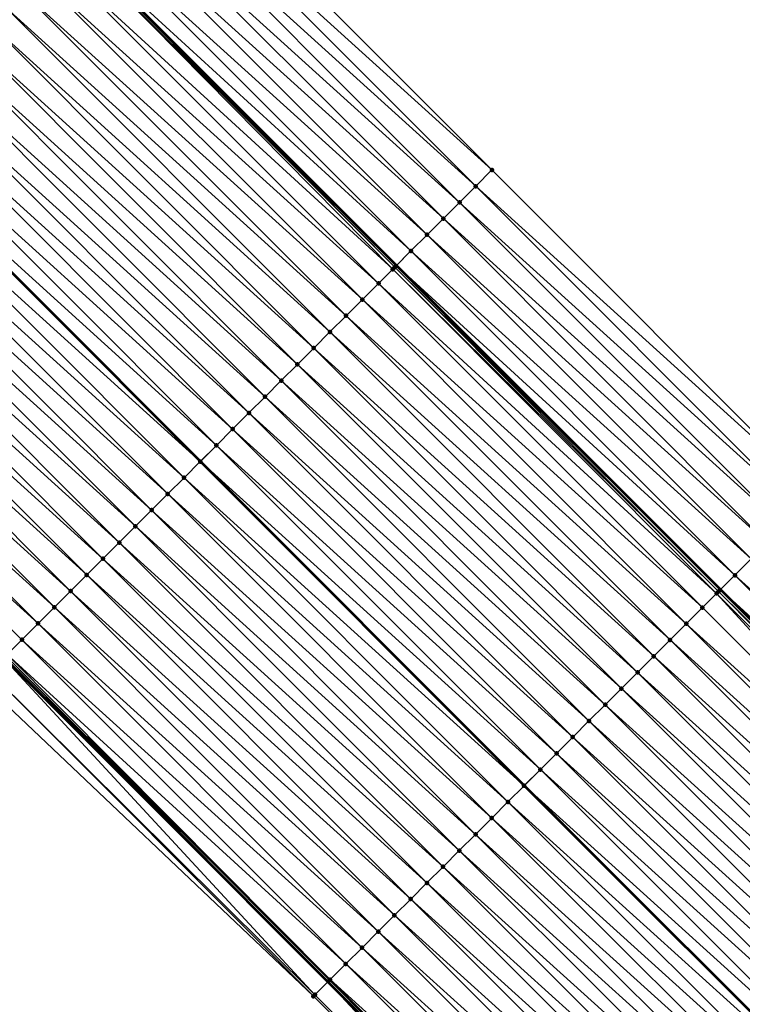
# Model space of a CAD drawing. Header units: feet. Extents: x 2017424 to 2024169, y 808042 to 818730.
# Tile 215 of 256: x 2020361 to 2020392, y 816040 to 816083. Entities that reach past the tile are written whole.
import ezdxf

# ---------------------------------------------------------------- set-up
doc = ezdxf.new("R2010")
doc.units = ezdxf.units.FT
doc.header["$MEASUREMENT"] = 0
for name, color, linetype, lineweight in [('EP_Travel Lane', 172, 'Continuous', 53), ('NB-Road Shots', 141, 'Continuous', 100), ('NB-Road X-Section', 40, 'Continuous', 13), ('STRIPING', 60, 'Continuous', 53)]:
    doc.layers.add(name, color=color, linetype=linetype, lineweight=lineweight)
doc.layers.add('I-77-MM15-17_NB-Surface-BORDER', color=7, linetype='Continuous')
doc.layers.add('I-77-MM15-17_NB-Surface-TIN', color=7, linetype='Continuous')

msp = doc.modelspace()

# ---------------------------------------------------------------- linework, layer by layer
at = {"layer": 'EP_Travel Lane'}
for points in [[(2020306.735364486, 816143.052083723, 250.3038613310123), (2020320.869865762, 816128.903000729, 250.1640749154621), (2020335.004430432, 816114.7538542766, 250.0386303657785), (2020349.139063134, 816100.6046397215, 249.9285631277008), (2020363.273687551, 816086.4554334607, 249.8166337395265), (2020377.408289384, 816072.3062498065, 249.6995812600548), (2020391.542903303, 816058.1570540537, 249.5852658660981), (2020405.683212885, 816044.0429709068, 249.4706513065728), (2020419.859068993, 816029.9350855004, 249.3542916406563), (2020434.03488781, 816015.8272372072, 249.230411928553), (2020448.210546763, 816001.7195480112, 249.0743815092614), (2020462.386093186, 815987.6119708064, 248.8957072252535), (2020476.561749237, 815973.5042844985, 248.7390809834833), (2020490.737370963, 815959.3966323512, 248.5755603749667), (2020504.912973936, 815945.2889988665, 248.4082667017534), (2020519.088475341, 815931.181466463, 248.2205228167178), (2020533.263964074, 815917.0739466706, 248.0302437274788), (2020547.420157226, 815903.0259554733, 247.8205498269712), (2020561.636400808, 815888.9599583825, 247.5983777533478), (2020575.852620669, 815874.8939847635, 247.3724023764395), (2020590.06889214, 815860.8279600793, 247.1547067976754), (2020604.315796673, 815846.8424144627, 246.9439078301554), (2020618.602657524, 815832.847893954, 246.742274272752), (2020632.862392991, 815818.9411492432, 246.567815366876)], [(2020303.745453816, 816111.7916383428, 250.6809946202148), (2020317.880009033, 816097.6425431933, 250.5486849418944), (2020332.014607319, 816083.49340493, 250.4261101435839), (2020346.14918727, 816069.3442850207, 250.2993762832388), (2020360.28371757, 816055.1952148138, 250.1614457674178), (2020374.418343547, 816041.0460488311, 250.0451336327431), (2020388.587993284, 816026.8903374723, 249.9444988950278), (2020402.751658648, 816012.770209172, 249.8295884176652), (2020416.915225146, 815998.6501794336, 249.6947918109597), (2020431.078640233, 815984.5303006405, 249.5294848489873), (2020445.241975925, 815970.4105009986, 249.3481929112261), (2020459.405461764, 815956.2905516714, 249.1971501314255), (2020473.569011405, 815942.1705387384, 249.0589391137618), (2020487.732629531, 815928.0504575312, 248.9345192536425), (2020501.896242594, 815913.9303813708, 248.8090997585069), (2020516.059784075, 815899.8103765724, 248.6692454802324), (2020530.303680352, 815885.662952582, 248.5309171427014), (2020544.520426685, 815871.5964580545, 248.3895210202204), (2020558.737220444, 815857.5299166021, 248.2557333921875), (2020572.954258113, 815843.4631338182, 248.1611456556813), (2020587.261358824, 815829.419095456, 248.0422954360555), (2020601.548694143, 815815.4241101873, 247.9231798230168), (2020615.950558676, 815801.3845731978, 247.8181088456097), (2020630.351235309, 815787.5063167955, 247.6943835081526)]]:
    msp.add_polyline3d(points, dxfattribs=at)
at = {"layer": 'I-77-MM15-17_NB-Surface-BORDER', "color": 3, "linetype": 'Continuous', "lineweight": -3}
for points in [[(2020310.195268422, 816146.5114643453, 249.9605953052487), (2020324.329785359, 816132.3623860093, 249.8220439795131), (2020338.464424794, 816118.2131850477, 249.7112006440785), (2020353.306249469, 816104.7710125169, 249.5358276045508), (2020367.440904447, 816090.6217959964, 249.4285142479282), (2020381.57549105, 816076.4726479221, 249.3057166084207), (2020395.71010452, 816062.3234729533, 249.1890001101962), (2020409.835485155, 816048.2121011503, 249.0622873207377), (2020423.999180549, 816034.0919408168, 248.9536563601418), (2020438.163023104, 816019.9716337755, 248.8746337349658), (2020452.326568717, 816005.8516227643, 248.7358364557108), (2020465.784232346, 815991.0232822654, 248.6243353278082), (2020479.947639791, 815976.9034089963, 248.4576964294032), (2020494.110981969, 815962.7836007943, 248.2779317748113), (2020508.980131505, 815949.3721964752, 248.0558396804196), (2020523.143559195, 815935.2523030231, 247.8932732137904), (2020537.306906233, 815921.1324899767, 247.7144875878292), (2020551.445618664, 815907.1113824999, 247.4941053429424), (2020565.683924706, 815893.0680721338, 247.2464363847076), (2020579.922438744, 815879.0245566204, 247.0321418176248), (2020594.160903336, 815864.9810898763, 246.8098981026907), (2020608.398558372, 815851.0143779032, 246.6033198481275), (2020621.985778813, 815836.3053499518, 246.4236275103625), (2020636.912781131, 815823.1471105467, 246.1625164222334)], [(2020629.963901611, 815787.1042717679, 247.7179646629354), (2020615.620909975, 815801.0424552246, 247.8335023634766), (2020601.20181061, 815815.0697975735, 247.9390985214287), (2020586.682317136, 815828.8277373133, 248.0615069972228), (2020572.153278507, 815842.6508562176, 248.1752715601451), (2020558.129731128, 815856.9138964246, 248.2634062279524), (2020543.922389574, 815870.9901263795, 248.3887698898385), (2020529.683424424, 815885.0340868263, 248.5307069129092), (2020515.062616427, 815898.810347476, 248.6477983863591), (2020501.112150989, 815913.1440201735, 248.7942076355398), (2020487.098564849, 815927.4144933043, 248.9289412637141), (2020473.083361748, 815941.6834295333, 249.0551330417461), (2020459.008122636, 815955.8920152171, 249.1943568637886), (2020444.765453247, 815969.932536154, 249.345469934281), (2020430.447686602, 815983.897502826, 249.5192987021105), (2020416.06925662, 815997.8016732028, 249.687686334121), (2020401.816333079, 816011.8321911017, 249.8103279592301), (2020387.953283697, 816026.2537474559, 249.9367965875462), (2020373.782251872, 816040.4107071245, 250.0343590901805), (2020359.263395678, 816054.1761853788, 250.1340509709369), (2020345.282853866, 816068.4789402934, 250.2884019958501), (2020331.207658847, 816082.6873500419, 250.4189770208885), (2020317.248829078, 816097.0120964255, 250.539235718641), (2020303.158795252, 816111.2055821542, 250.6811507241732)]]:
    msp.add_polyline3d(points, dxfattribs=at)
at = {"layer": 'I-77-MM15-17_NB-Surface-TIN', "color": 128, "linetype": 'Continuous', "lineweight": -3}
for points in [[(2020381.57549105, 816076.4726479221, 249.3057166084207), (2020367.440904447, 816090.6217959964, 249.4285142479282), (2020366.733694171, 816089.9147926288, 249.4873838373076)], [(2020380.868258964, 816075.7656663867, 249.3596573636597), (2020366.733694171, 816089.9147926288, 249.4873838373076), (2020366.026479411, 816089.2077937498, 249.545239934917)], [(2020380.868258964, 816075.7656663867, 249.3596573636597), (2020381.57549105, 816076.4726479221, 249.3057166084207), (2020366.733694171, 816089.9147926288, 249.4873838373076)], [(2020380.161072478, 816075.0586392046, 249.423904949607), (2020366.026479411, 816089.2077937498, 249.545239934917), (2020365.319323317, 816088.5007361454, 249.6163559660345)], [(2020380.161072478, 816075.0586392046, 249.423904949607), (2020380.868258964, 816075.7656663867, 249.3596573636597), (2020366.026479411, 816089.2077937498, 249.545239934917)], [(2020379.45392525, 816074.3515727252, 249.4970257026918), (2020365.319323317, 816088.5007361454, 249.6163559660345), (2020364.61214014, 816087.7937056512, 249.6813506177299)], [(2020379.45392525, 816074.3515727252, 249.4970257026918), (2020380.161072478, 816075.0586392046, 249.423904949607), (2020365.319323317, 816088.5007361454, 249.6163559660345)], [(2020378.746727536, 816073.6445567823, 249.5587355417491), (2020364.61214014, 816087.7937056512, 249.6813506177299), (2020363.905044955, 816087.0865870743, 249.7662340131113)], [(2020378.746727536, 816073.6445567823, 249.5587355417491), (2020379.45392525, 816074.3515727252, 249.4970257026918), (2020364.61214014, 816087.7937056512, 249.6813506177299)], [(2020378.039655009, 816072.9374155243, 249.6487410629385), (2020363.905044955, 816087.0865870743, 249.7662340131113), (2020363.273687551, 816086.4554334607, 249.8166337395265)], [(2020378.039655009, 816072.9374155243, 249.6487410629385), (2020378.746727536, 816073.6445567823, 249.5587355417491), (2020363.905044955, 816087.0865870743, 249.7662340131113)], [(2020377.243674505, 816072.1417106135, 249.710173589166), (2020363.197812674, 816086.3796057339, 249.8201299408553), (2020362.490405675, 816085.6727992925, 249.834534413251)], [(2020377.33243623, 816072.2304206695, 249.705689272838), (2020363.25591967, 816086.4376713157, 249.8180521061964), (2020363.197812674, 816086.3796057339, 249.8201299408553)], [(2020377.243674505, 816072.1417106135, 249.710173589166), (2020377.33243623, 816072.2304206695, 249.705689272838), (2020363.197812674, 816086.3796057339, 249.8201299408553)], [(2020363.25591967, 816086.4376713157, 249.8180521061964), (2020377.408289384, 816072.3062498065, 249.6995812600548), (2020363.273687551, 816086.4554334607, 249.8166337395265)], [(2020377.33243623, 816072.2304206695, 249.705689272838), (2020377.408289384, 816072.3062498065, 249.6995812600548), (2020363.25591967, 816086.4376713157, 249.8180521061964)], [(2020378.039655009, 816072.9374155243, 249.6487410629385), (2020363.273687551, 816086.4554334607, 249.8166337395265), (2020377.408289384, 816072.3062498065, 249.6995812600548)], [(2020376.625038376, 816071.5236050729, 249.722161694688), (2020362.490405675, 816085.6727992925, 249.834534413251), (2020361.783006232, 816084.9659852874, 249.8506467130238)], [(2020376.625038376, 816071.5236050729, 249.722161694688), (2020377.243674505, 816072.1417106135, 249.710173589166), (2020362.490405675, 816085.6727992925, 249.834534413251)], [(2020375.91763494, 816070.8167950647, 249.7373722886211), (2020361.783006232, 816084.9659852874, 249.8506467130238), (2020361.075642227, 816084.2591358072, 249.8747691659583)], [(2020375.91763494, 816070.8167950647, 249.7373722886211), (2020376.625038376, 816071.5236050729, 249.722161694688), (2020361.783006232, 816084.9659852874, 249.8506467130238)], [(2020375.210273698, 816070.1099428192, 249.7621199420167), (2020361.075642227, 816084.2591358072, 249.8747691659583), (2020360.368294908, 816083.5522696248, 249.9026628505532)], [(2020375.210273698, 816070.1099428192, 249.7621199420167), (2020375.91763494, 816070.8167950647, 249.7373722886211), (2020361.075642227, 816084.2591358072, 249.8747691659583)], [(2020374.502920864, 816069.4030821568, 249.7887680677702), (2020360.368294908, 816083.5522696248, 249.9026628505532), (2020359.660934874, 816082.8454161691, 249.9276829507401)], [(2020374.502920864, 816069.4030821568, 249.7887680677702), (2020375.210273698, 816070.1099428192, 249.7621199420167), (2020360.368294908, 816083.5522696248, 249.9026628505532)], [(2020373.795548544, 816068.6962410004, 249.8110117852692), (2020359.660934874, 816082.8454161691, 249.9276829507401), (2020358.95354642, 816082.1385911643, 249.9462789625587)], [(2020373.795548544, 816068.6962410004, 249.8110117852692), (2020374.502920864, 816069.4030821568, 249.7887680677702), (2020359.660934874, 816082.8454161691, 249.9276829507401)], [(2020373.088157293, 816067.9894187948, 249.8289765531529), (2020358.95354642, 816082.1385911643, 249.9462789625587), (2020358.246149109, 816081.431775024, 249.9628733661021)], [(2020373.088157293, 816067.9894187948, 249.8289765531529), (2020373.795548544, 816068.6962410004, 249.8110117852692), (2020358.95354642, 816082.1385911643, 249.9462789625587)], [(2020372.380765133, 816067.2825974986, 249.8467358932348), (2020358.246149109, 816081.431775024, 249.9628733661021), (2020357.538750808, 816080.7249598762, 249.9792437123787)], [(2020372.380765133, 816067.2825974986, 249.8467358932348), (2020373.088157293, 816067.9894187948, 249.8289765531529), (2020358.246149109, 816081.431775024, 249.9628733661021)], [(2020371.673355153, 816066.5757940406, 249.8604674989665), (2020357.538750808, 816080.7249598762, 249.9792437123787), (2020356.831376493, 816080.0181207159, 250.0010359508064)], [(2020371.673355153, 816066.5757940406, 249.8604674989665), (2020372.380765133, 816067.2825974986, 249.8467358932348), (2020357.538750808, 816080.7249598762, 249.9792437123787)], [(2020370.965976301, 816065.8689594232, 249.8812347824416), (2020356.831376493, 816080.0181207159, 250.0010359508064), (2020356.124000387, 816079.3112833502, 250.0224229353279)], [(2020370.965976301, 816065.8689594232, 249.8812347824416), (2020371.673355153, 816066.5757940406, 249.8604674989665), (2020356.831376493, 816080.0181207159, 250.0010359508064)], [(2020370.25861499, 816065.1621072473, 249.9059666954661), (2020356.124000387, 816079.3112833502, 250.0224229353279), (2020355.41661879, 816078.6044514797, 250.0425691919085)], [(2020370.25861499, 816065.1621072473, 249.9059666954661), (2020370.965976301, 816065.8689594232, 249.8812347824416), (2020356.124000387, 816079.3112833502, 250.0224229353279)], [(2020369.551222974, 816064.4552858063, 249.9237587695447), (2020355.41661879, 816078.6044514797, 250.0425691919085), (2020354.717320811, 816077.9057108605, 250.0609124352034)], [(2020369.551222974, 816064.4552858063, 249.9237587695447), (2020370.25861499, 816065.1621072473, 249.9059666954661), (2020355.41661879, 816078.6044514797, 250.0425691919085)], [(2020368.843827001, 816063.7484683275, 249.9406562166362), (2020354.709230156, 816077.8976266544, 250.0611246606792), (2020354.001863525, 816077.1907798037, 250.0846533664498)], [(2020354.709230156, 816077.8976266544, 250.0611246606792), (2020368.851918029, 816063.756552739, 249.9404629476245), (2020354.717320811, 816077.9057108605, 250.0609124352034)], [(2020368.843827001, 816063.7484683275, 249.9406562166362), (2020368.851918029, 816063.756552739, 249.9404629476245), (2020354.709230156, 816077.8976266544, 250.0611246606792)], [(2020369.551222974, 816064.4552858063, 249.9237587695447), (2020354.717320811, 816077.9057108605, 250.0609124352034), (2020368.851918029, 816063.756552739, 249.9404629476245)], [(2020368.136472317, 816063.0416095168, 249.9668862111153), (2020354.001863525, 816077.1907798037, 250.0846533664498), (2020353.294491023, 816076.4839388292, 250.1068552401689)], [(2020368.136472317, 816063.0416095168, 249.9668862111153), (2020368.843827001, 816063.7484683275, 249.9406562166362), (2020354.001863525, 816077.1907798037, 250.0846533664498)], [(2020367.429101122, 816062.3347672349, 249.9893840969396), (2020353.294491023, 816076.4839388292, 250.1068552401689), (2020352.587123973, 816075.7770923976, 250.130289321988)], [(2020367.429101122, 816062.3347672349, 249.9893840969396), (2020368.136472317, 816063.0416095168, 249.9668862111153), (2020353.294491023, 816076.4839388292, 250.1068552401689)], [(2020395.71010452, 816062.3234729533, 249.1890001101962), (2020381.57549105, 816076.4726479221, 249.3057166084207), (2020380.868258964, 816075.7656663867, 249.3596573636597)], [(2020366.721713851, 816061.6279410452, 250.0082484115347), (2020352.587123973, 816075.7770923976, 250.130289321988), (2020351.879751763, 816075.0702511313, 250.1525570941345)], [(2020366.721713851, 816061.6279410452, 250.0082484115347), (2020367.429101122, 816062.3347672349, 249.9893840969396), (2020352.587123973, 816075.7770923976, 250.130289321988)], [(2020395.002884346, 816061.616479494, 249.245633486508), (2020380.868258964, 816075.7656663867, 249.3596573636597), (2020380.161072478, 816075.0586392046, 249.423904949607)], [(2020395.002884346, 816061.616479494, 249.245633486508), (2020395.71010452, 816062.3234729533, 249.1890001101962), (2020380.868258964, 816075.7656663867, 249.3596573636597)], [(2020366.014332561, 816060.9211088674, 250.0284648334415), (2020351.879751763, 816075.0702511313, 250.1525570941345), (2020351.172384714, 816074.3634046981, 250.1759915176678)], [(2020366.014332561, 816060.9211088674, 250.0284648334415), (2020366.721713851, 816061.6279410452, 250.0082484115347), (2020351.879751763, 816075.0702511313, 250.1525570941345)], [(2020394.295669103, 816060.9094810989, 249.303381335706), (2020380.161072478, 816075.0586392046, 249.423904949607), (2020379.45392525, 816074.3515727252, 249.4970257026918)], [(2020394.295669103, 816060.9094810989, 249.303381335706), (2020395.002884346, 816061.616479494, 249.245633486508), (2020380.161072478, 816075.0586392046, 249.423904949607)], [(2020365.306960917, 816060.2142670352, 250.0508611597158), (2020351.172384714, 816074.3634046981, 250.1759915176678), (2020350.465011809, 816073.656564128, 250.198102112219)], [(2020365.306960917, 816060.2142670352, 250.0508611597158), (2020366.014332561, 816060.9211088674, 250.0284648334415), (2020351.172384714, 816074.3634046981, 250.1759915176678)], [(2020393.588537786, 816060.2023986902, 249.3800991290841), (2020379.45392525, 816074.3515727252, 249.4970257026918), (2020378.746727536, 816073.6445567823, 249.5587355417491)], [(2020393.588537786, 816060.2023986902, 249.3800991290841), (2020394.295669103, 816060.9094810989, 249.303381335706), (2020379.45392525, 816074.3515727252, 249.4970257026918)], [(2020364.599583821, 816059.5074306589, 250.0720255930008), (2020350.465011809, 816073.656564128, 250.198102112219), (2020349.757618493, 816072.9497439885, 250.2155995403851)], [(2020364.599583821, 816059.5074306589, 250.0720255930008), (2020365.306960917, 816060.2142670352, 250.0508611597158), (2020350.465011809, 816073.656564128, 250.198102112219)], [(2020392.881339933, 816059.4953828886, 249.4417773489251), (2020378.746727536, 816073.6445567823, 249.5587355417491), (2020378.039655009, 816072.9374155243, 249.6487410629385)], [(2020392.881339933, 816059.4953828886, 249.4417773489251), (2020393.588537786, 816060.2023986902, 249.3800991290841), (2020378.746727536, 816073.6445567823, 249.5587355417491)], [(2020363.892175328, 816058.800625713, 250.0860931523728), (2020349.757618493, 816072.9497439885, 250.2155995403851), (2020349.050211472, 816072.2429375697, 250.2299988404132)], [(2020363.892175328, 816058.800625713, 250.0860931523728), (2020364.599583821, 816059.5074306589, 250.0720255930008), (2020349.757618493, 816072.9497439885, 250.2155995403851)], [(2020392.174267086, 816058.7882419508, 249.5317107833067), (2020378.039655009, 816072.9374155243, 249.6487410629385), (2020377.408289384, 816072.3062498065, 249.6995812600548)], [(2020392.174267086, 816058.7882419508, 249.5317107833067), (2020392.881339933, 816059.4953828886, 249.4417773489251), (2020378.039655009, 816072.9374155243, 249.6487410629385)], [(2020363.184759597, 816058.0938280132, 250.0985245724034), (2020349.050211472, 816072.2429375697, 250.2299988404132), (2020348.34278649, 816071.5361491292, 250.240338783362)], [(2020363.184759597, 816058.0938280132, 250.0985245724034), (2020363.892175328, 816058.800625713, 250.0860931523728), (2020349.050211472, 816072.2429375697, 250.2299988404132)], [(2020391.37729065, 816057.9915126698, 249.5964735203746), (2020377.243674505, 816072.1417106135, 249.710173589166), (2020376.625038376, 816071.5236050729, 249.722161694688)], [(2020391.467061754, 816058.0812336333, 249.5916990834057), (2020377.33243623, 816072.2304206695, 249.705689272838), (2020377.243674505, 816072.1417106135, 249.710173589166)], [(2020391.37729065, 816057.9915126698, 249.5964735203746), (2020391.467061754, 816058.0812336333, 249.5916990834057), (2020377.243674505, 816072.1417106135, 249.710173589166)], [(2020377.33243623, 816072.2304206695, 249.705689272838), (2020391.542903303, 816058.1570540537, 249.5852658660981), (2020377.408289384, 816072.3062498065, 249.6995812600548)], [(2020391.467061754, 816058.0812336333, 249.5916990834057), (2020391.542903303, 816058.1570540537, 249.5852658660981), (2020377.33243623, 816072.2304206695, 249.705689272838)], [(2020392.174267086, 816058.7882419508, 249.5317107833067), (2020377.408289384, 816072.3062498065, 249.6995812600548), (2020391.542903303, 816058.1570540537, 249.5852658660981)], [(2020347.635389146, 816070.8293330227, 250.2569255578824), (2020362.477351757, 816057.3870224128, 250.1127398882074), (2020348.34278649, 816071.5361491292, 250.240338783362)], [(2020363.184759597, 816058.0938280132, 250.0985245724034), (2020348.34278649, 816071.5361491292, 250.240338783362), (2020362.477351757, 816057.3870224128, 250.1127398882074)], [(2020375.91763494, 816070.8167950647, 249.7373722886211), (2020390.759665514, 816057.3744164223, 249.608536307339), (2020376.625038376, 816071.5236050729, 249.722161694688)], [(2020391.37729065, 816057.9915126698, 249.5964735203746), (2020376.625038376, 816071.5236050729, 249.722161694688), (2020390.759665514, 816057.3744164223, 249.608536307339)], [(2020346.927997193, 816070.12251152, 250.2747308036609), (2020361.769941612, 816056.68021912, 250.1264342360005), (2020347.635389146, 816070.8293330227, 250.2569255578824)], [(2020347.635389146, 816070.8293330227, 250.2569255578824), (2020361.769941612, 816056.68021912, 250.1264342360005), (2020362.477351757, 816057.3870224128, 250.1127398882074)], [(2020375.210273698, 816070.1099428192, 249.7621199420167), (2020390.052261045, 816056.6676074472, 249.6235138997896), (2020375.91763494, 816070.8167950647, 249.7373722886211)], [(2020375.91763494, 816070.8167950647, 249.7373722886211), (2020390.052261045, 816056.6676074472, 249.6235138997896), (2020390.759665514, 816057.3744164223, 249.608536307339)], [(2020346.927997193, 816070.12251152, 250.2747308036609), (2020360.415760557, 816055.3271025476, 250.163634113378), (2020361.062538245, 816055.9734090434, 250.1416602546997)], [(2020346.927997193, 816070.12251152, 250.2747308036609), (2020361.062538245, 816055.9734090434, 250.1416602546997), (2020361.769941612, 816056.68021912, 250.1264342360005)], [(2020374.502920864, 816069.4030821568, 249.7887680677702), (2020389.344896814, 816055.9607581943, 249.6475860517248), (2020375.210273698, 816070.1099428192, 249.7621199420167)], [(2020375.210273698, 816070.1099428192, 249.7621199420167), (2020389.344896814, 816055.9607581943, 249.6475860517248), (2020390.052261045, 816056.6676074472, 249.6235138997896)], [(2020373.795548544, 816068.6962410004, 249.8110117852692), (2020388.637540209, 816055.2539013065, 249.6733821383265), (2020374.502920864, 816069.4030821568, 249.7887680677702)], [(2020374.502920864, 816069.4030821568, 249.7887680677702), (2020388.637540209, 816055.2539013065, 249.6733821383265), (2020389.344896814, 816055.9607581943, 249.6475860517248)], [(2020373.088157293, 816067.9894187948, 249.8289765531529), (2020387.930168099, 816054.5470599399, 249.6956736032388), (2020373.795548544, 816068.6962410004, 249.8110117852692)], [(2020373.795548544, 816068.6962410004, 249.8110117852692), (2020387.930168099, 816054.5470599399, 249.6956736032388), (2020388.637540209, 816055.2539013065, 249.6733821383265)], [(2020372.380765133, 816067.2825974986, 249.8467358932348), (2020387.222783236, 816053.8402313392, 249.7150825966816), (2020373.088157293, 816067.9894187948, 249.8289765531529)], [(2020373.088157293, 816067.9894187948, 249.8289765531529), (2020387.222783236, 816053.8402313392, 249.7150825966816), (2020387.930168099, 816054.5470599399, 249.6956736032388)], [(2020371.673355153, 816066.5757940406, 249.8604674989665), (2020386.51538756, 816053.1334135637, 249.7320473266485), (2020372.380765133, 816067.2825974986, 249.8467358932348)], [(2020372.380765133, 816067.2825974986, 249.8467358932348), (2020386.51538756, 816053.1334135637, 249.7320473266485), (2020387.222783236, 816053.8402313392, 249.7150825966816)], [(2020370.965976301, 816065.8689594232, 249.8812347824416), (2020385.807980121, 816052.426607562, 249.7463535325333), (2020371.673355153, 816066.5757940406, 249.8604674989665)], [(2020371.673355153, 816066.5757940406, 249.8604674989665), (2020385.807980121, 816052.426607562, 249.7463535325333), (2020386.51538756, 816053.1334135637, 249.7320473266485)], [(2020370.25861499, 816065.1621072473, 249.9059666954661), (2020385.100592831, 816051.7197813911, 249.7652138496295), (2020370.965976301, 816065.8689594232, 249.8812347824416)], [(2020370.965976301, 816065.8689594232, 249.8812347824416), (2020385.100592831, 816051.7197813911, 249.7652138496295), (2020385.807980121, 816052.426607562, 249.7463535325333)], [(2020369.551222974, 816064.4552858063, 249.9237587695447), (2020384.393246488, 816051.0129142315, 249.7933292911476), (2020370.25861499, 816065.1621072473, 249.9059666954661)], [(2020370.25861499, 816065.1621072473, 249.9059666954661), (2020384.393246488, 816051.0129142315, 249.7933292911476), (2020385.100592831, 816051.7197813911, 249.7652138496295)], [(2020369.551222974, 816064.4552858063, 249.9237587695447), (2020368.851918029, 816063.756552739, 249.9404629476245), (2020383.685855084, 816050.306092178, 249.8112599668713)], [(2020369.551222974, 816064.4552858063, 249.9237587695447), (2020383.685855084, 816050.306092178, 249.8112599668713), (2020384.393246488, 816051.0129142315, 249.7933292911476)], [(2020368.136472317, 816063.0416095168, 249.9668862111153), (2020382.978436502, 816049.5992973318, 249.8230472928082), (2020368.843827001, 816063.7484683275, 249.9406562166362)], [(2020368.843827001, 816063.7484683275, 249.9406562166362), (2020382.986528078, 816049.6073817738, 249.8229124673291), (2020368.851918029, 816063.756552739, 249.9404629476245)], [(2020368.843827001, 816063.7484683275, 249.9406562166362), (2020382.978436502, 816049.5992973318, 249.8230472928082), (2020382.986528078, 816049.6073817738, 249.8229124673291)], [(2020383.685855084, 816050.306092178, 249.8112599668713), (2020368.851918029, 816063.756552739, 249.9404629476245), (2020382.986528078, 816049.6073817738, 249.8229124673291)], [(2020367.429101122, 816062.3347672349, 249.9893840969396), (2020382.271092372, 816048.8924279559, 249.8516631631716), (2020368.136472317, 816063.0416095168, 249.9668862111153)], [(2020368.136472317, 816063.0416095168, 249.9668862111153), (2020382.271092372, 816048.8924279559, 249.8516631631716), (2020382.978436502, 816049.5992973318, 249.8230472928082)], [(2020366.721713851, 816061.6279410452, 250.0082484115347), (2020381.563714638, 816048.1855922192, 249.8726833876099), (2020367.429101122, 816062.3347672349, 249.9893840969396)], [(2020367.429101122, 816062.3347672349, 249.9893840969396), (2020381.563714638, 816048.1855922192, 249.8726833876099), (2020382.271092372, 816048.8924279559, 249.8516631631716)], [(2020366.014332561, 816060.9211088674, 250.0284648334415), (2020380.856330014, 816047.4787633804, 249.8921461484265), (2020366.721713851, 816061.6279410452, 250.0082484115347)], [(2020366.721713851, 816061.6279410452, 250.0082484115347), (2020380.856330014, 816047.4787633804, 249.8921461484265), (2020381.563714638, 816048.1855922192, 249.8726833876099)], [(2020365.306960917, 816060.2142670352, 250.0508611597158), (2020380.148947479, 816046.7719324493, 249.9120813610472), (2020366.014332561, 816060.9211088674, 250.0284648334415)], [(2020366.014332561, 816060.9211088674, 250.0284648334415), (2020380.148947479, 816046.7719324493, 249.9120813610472), (2020380.856330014, 816047.4787633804, 249.8921461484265)], [(2020364.599583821, 816059.5074306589, 250.0720255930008), (2020379.441573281, 816046.0650931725, 249.9339009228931), (2020365.306960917, 816060.2142670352, 250.0508611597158)], [(2020365.306960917, 816060.2142670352, 250.0508611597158), (2020379.441573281, 816046.0650931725, 249.9339009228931), (2020380.148947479, 816046.7719324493, 249.9120813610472)], [(2020363.892175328, 816058.800625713, 250.0860931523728), (2020378.7341882, 816045.3582647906, 249.9532605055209), (2020364.599583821, 816059.5074306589, 250.0720255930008)], [(2020364.599583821, 816059.5074306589, 250.0720255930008), (2020378.7341882, 816045.3582647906, 249.9532605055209), (2020379.441573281, 816046.0650931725, 249.9339009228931)], [(2020392.174267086, 816058.7882419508, 249.5317107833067), (2020407.012690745, 816045.3780519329, 249.3192030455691), (2020392.881339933, 816059.4953828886, 249.4417773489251)], [(2020363.184759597, 816058.0938280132, 250.0985245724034), (2020378.02678138, 816044.6514581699, 249.9677065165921), (2020363.892175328, 816058.800625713, 250.0860931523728)], [(2020363.892175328, 816058.800625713, 250.0860931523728), (2020378.02678138, 816044.6514581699, 249.9677065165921), (2020378.7341882, 816045.3582647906, 249.9532605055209)], [(2020392.174267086, 816058.7882419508, 249.5317107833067), (2020391.542903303, 816058.1570540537, 249.5852658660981), (2020406.307157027, 816044.6693752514, 249.4166357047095)], [(2020392.174267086, 816058.7882419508, 249.5317107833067), (2020406.307157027, 816044.6693752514, 249.4166357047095), (2020407.012690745, 816045.3780519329, 249.3192030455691)], [(2020363.184759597, 816058.0938280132, 250.0985245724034), (2020362.477351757, 816057.3870224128, 250.1127398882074), (2020377.319365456, 816043.9446606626, 249.980094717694)], [(2020363.184759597, 816058.0938280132, 250.0985245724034), (2020377.319365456, 816043.9446606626, 249.980094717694), (2020378.02678138, 816044.6514581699, 249.9677065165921)], [(2020391.37729065, 816057.9915126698, 249.5964735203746), (2020390.759665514, 816057.3744164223, 249.608536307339), (2020404.895495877, 816043.2526137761, 249.4919413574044)], [(2020391.37729065, 816057.9915126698, 249.5964735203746), (2020405.533848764, 816043.893042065, 249.4811433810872), (2020391.467061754, 816058.0812336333, 249.5916990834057)], [(2020391.37729065, 816057.9915126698, 249.5964735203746), (2020404.895495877, 816043.2526137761, 249.4919413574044), (2020405.533848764, 816043.893042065, 249.4811433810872)], [(2020391.467061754, 816058.0812336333, 249.5916990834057), (2020405.683212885, 816044.0429709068, 249.4706513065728), (2020391.542903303, 816058.1570540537, 249.5852658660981)], [(2020391.467061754, 816058.0812336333, 249.5916990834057), (2020405.60144286, 816043.9608784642, 249.4777302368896), (2020405.683212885, 816044.0429709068, 249.4706513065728)], [(2020391.467061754, 816058.0812336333, 249.5916990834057), (2020405.533848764, 816043.893042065, 249.4811433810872), (2020405.60144286, 816043.9608784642, 249.4777302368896)], [(2020406.307157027, 816044.6693752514, 249.4166357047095), (2020391.542903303, 816058.1570540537, 249.5852658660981), (2020405.683212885, 816044.0429709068, 249.4706513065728)], [(2020376.611949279, 816043.2378634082, 249.9924258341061), (2020362.477351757, 816057.3870224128, 250.1127398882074), (2020361.769941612, 816056.68021912, 250.1264342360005)], [(2020376.611949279, 816043.2378634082, 249.9924258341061), (2020377.319365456, 816043.9446606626, 249.980094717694), (2020362.477351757, 816057.3870224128, 250.1127398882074)], [(2020404.895495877, 816043.2526137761, 249.4919413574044), (2020390.759665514, 816057.3744164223, 249.608536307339), (2020390.052261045, 816056.6676074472, 249.6235138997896)], [(2020375.90453975, 816042.5310594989, 250.0062595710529), (2020361.769941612, 816056.68021912, 250.1264342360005), (2020361.062538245, 816055.9734090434, 250.1416602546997)], [(2020375.90453975, 816042.5310594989, 250.0062595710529), (2020376.611949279, 816043.2378634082, 249.9924258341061), (2020361.769941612, 816056.68021912, 250.1264342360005)], [(2020404.189556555, 816042.5443414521, 249.5076949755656), (2020390.052261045, 816056.6676074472, 249.6235138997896), (2020389.344896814, 816055.9607581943, 249.6475860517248)], [(2020404.189556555, 816042.5443414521, 249.5076949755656), (2020404.895495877, 816043.2526137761, 249.4919413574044), (2020390.052261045, 816056.6676074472, 249.6235138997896)], [(2020375.197140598, 816041.8242452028, 250.0224386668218), (2020361.062538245, 816055.9734090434, 250.1416602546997), (2020360.415760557, 816055.3271025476, 250.163634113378)], [(2020375.197140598, 816041.8242452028, 250.0224386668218), (2020375.90453975, 816042.5310594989, 250.0062595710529), (2020361.062538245, 816055.9734090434, 250.1416602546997)], [(2020403.483660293, 816041.8360261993, 249.5321200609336), (2020389.344896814, 816055.9607581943, 249.6475860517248), (2020388.637540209, 816055.2539013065, 249.6733821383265)], [(2020403.483660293, 816041.8360261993, 249.5321200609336), (2020404.189556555, 816042.5443414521, 249.5076949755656), (2020389.344896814, 816055.9607581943, 249.6475860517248)], [(2020373.84670085, 816040.4750646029, 250.0372039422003), (2020360.260037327, 816055.171564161, 250.1608559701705), (2020359.647639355, 816054.5598811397, 250.1512828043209)], [(2020360.260037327, 816055.171564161, 250.1608559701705), (2020374.418343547, 816041.0460488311, 250.0451336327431), (2020360.28371757, 816055.1952148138, 250.1614457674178)], [(2020373.84670085, 816040.4750646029, 250.0372039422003), (2020374.418343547, 816041.0460488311, 250.0451336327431), (2020360.260037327, 816055.171564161, 250.1608559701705)], [(2020360.355162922, 816055.2665708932, 250.163225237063), (2020360.28371757, 816055.1952148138, 250.1614457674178), (2020374.418343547, 816041.0460488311, 250.0451336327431)], [(2020374.513178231, 816041.1407761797, 250.0462340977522), (2020360.415760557, 816055.3271025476, 250.163634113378), (2020360.355162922, 816055.2665708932, 250.163225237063)], [(2020374.489774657, 816041.1173976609, 250.0461245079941), (2020360.355162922, 816055.2665708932, 250.163225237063), (2020374.418343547, 816041.0460488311, 250.0451336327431)], [(2020374.489774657, 816041.1173976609, 250.0461245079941), (2020374.513178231, 816041.1407761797, 250.0462340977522), (2020360.355162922, 816055.2665708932, 250.163225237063)], [(2020374.513178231, 816041.1407761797, 250.0462340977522), (2020375.197140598, 816041.8242452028, 250.0224386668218), (2020360.415760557, 816055.3271025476, 250.163634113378)], [(2020402.777764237, 816041.1277107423, 249.5565864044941), (2020388.637540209, 816055.2539013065, 249.6733821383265), (2020387.930168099, 816054.5470599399, 249.6956736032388)], [(2020402.777764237, 816041.1277107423, 249.5565864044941), (2020403.483660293, 816041.8360261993, 249.5321200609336), (2020388.637540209, 816055.2539013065, 249.6733821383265)], [(2020373.782251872, 816040.4107071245, 250.0343590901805), (2020359.647639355, 816054.5598811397, 250.1512828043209), (2020359.263395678, 816054.1761853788, 250.1340509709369)], [(2020373.782251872, 816040.4107071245, 250.0343590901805), (2020373.84670085, 816040.4750646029, 250.0372039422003), (2020359.647639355, 816054.5598811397, 250.1512828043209)], [(2020402.071862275, 816040.4194011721, 249.579863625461), (2020387.930168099, 816054.5470599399, 249.6956736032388), (2020387.222783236, 816053.8402313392, 249.7150825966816)], [(2020402.071862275, 816040.4194011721, 249.579863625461), (2020402.777764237, 816041.1277107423, 249.5565864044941), (2020387.930168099, 816054.5470599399, 249.6956736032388)], [(2020401.36594024, 816039.711111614, 249.5990984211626), (2020387.222783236, 816053.8402313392, 249.7150825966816), (2020386.51538756, 816053.1334135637, 249.7320473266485)], [(2020401.36594024, 816039.711111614, 249.5990984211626), (2020402.071862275, 816040.4194011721, 249.579863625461), (2020387.222783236, 816053.8402313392, 249.7150825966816)], [(2020400.660000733, 816039.0028394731, 249.6148150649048), (2020386.51538756, 816053.1334135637, 249.7320473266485), (2020385.807980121, 816052.426607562, 249.7463535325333)], [(2020400.660000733, 816039.0028394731, 249.6148150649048), (2020401.36594024, 816039.711111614, 249.5990984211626), (2020386.51538756, 816053.1334135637, 249.7320473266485)], [(2020399.954056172, 816038.2945723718, 249.6295136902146), (2020385.807980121, 816052.426607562, 249.7463535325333), (2020385.100592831, 816051.7197813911, 249.7652138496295)], [(2020399.954056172, 816038.2945723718, 249.6295136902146), (2020400.660000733, 816039.0028394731, 249.6148150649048), (2020385.807980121, 816052.426607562, 249.7463535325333)], [(2020399.248122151, 816037.5862947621, 249.6463349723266), (2020385.100592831, 816051.7197813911, 249.7652138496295), (2020384.393246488, 816051.0129142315, 249.7933292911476)], [(2020399.248122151, 816037.5862947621, 249.6463349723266), (2020399.954056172, 816038.2945723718, 249.6295136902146), (2020385.100592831, 816051.7197813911, 249.7652138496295)], [(2020398.542237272, 816036.8779681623, 249.6730520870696), (2020384.393246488, 816051.0129142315, 249.7933292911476), (2020383.685855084, 816050.306092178, 249.8112599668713)], [(2020398.542237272, 816036.8779681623, 249.6730520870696), (2020399.248122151, 816037.5862947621, 249.6463349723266), (2020384.393246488, 816051.0129142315, 249.7933292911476)], [(2020397.836307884, 816036.1696859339, 249.6908063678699), (2020383.685855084, 816050.306092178, 249.8112599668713), (2020382.986528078, 816049.6073817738, 249.8229124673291)], [(2020397.836307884, 816036.1696859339, 249.6908063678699), (2020398.542237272, 816036.8779681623, 249.6730520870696), (2020383.685855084, 816050.306092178, 249.8112599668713)], [(2020397.130332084, 816035.4614499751, 249.699214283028), (2020382.978436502, 816049.5992973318, 249.8230472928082), (2020382.271092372, 816048.8924279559, 249.8516631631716)], [(2020382.978436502, 816049.5992973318, 249.8230472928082), (2020397.138405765, 816035.4695495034, 249.6991181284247), (2020382.986528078, 816049.6073817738, 249.8229124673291)], [(2020397.130332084, 816035.4614499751, 249.699214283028), (2020397.138405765, 816035.4695495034, 249.6991181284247), (2020382.978436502, 816049.5992973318, 249.8230472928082)], [(2020397.836307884, 816036.1696859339, 249.6908063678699), (2020382.986528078, 816049.6073817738, 249.8229124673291), (2020397.138405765, 816035.4695495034, 249.6991181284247)], [(2020396.424457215, 816034.7531133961, 249.7279472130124), (2020382.271092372, 816048.8924279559, 249.8516631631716), (2020381.563714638, 816048.1855922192, 249.8726833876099)], [(2020396.424457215, 816034.7531133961, 249.7279472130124), (2020397.130332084, 816035.4614499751, 249.699214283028), (2020382.271092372, 816048.8924279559, 249.8516631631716)], [(2020395.718557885, 816034.0448012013, 249.7517545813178), (2020381.563714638, 816048.1855922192, 249.8726833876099), (2020380.856330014, 816047.4787633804, 249.8921461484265)], [(2020395.718557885, 816034.0448012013, 249.7517545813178), (2020396.424457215, 816034.7531133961, 249.7279472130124), (2020381.563714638, 816048.1855922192, 249.8726833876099)], [(2020395.012641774, 816033.3365057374, 249.772182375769), (2020380.856330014, 816047.4787633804, 249.8921461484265), (2020380.148947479, 816046.7719324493, 249.9120813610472)], [(2020395.012641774, 816033.3365057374, 249.772182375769), (2020395.718557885, 816034.0448012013, 249.7517545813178), (2020380.856330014, 816047.4787633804, 249.8921461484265)], [(2020394.306729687, 816032.6282062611, 249.7934206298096), (2020380.148947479, 816046.7719324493, 249.9120813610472), (2020379.441573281, 816046.0650931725, 249.9339009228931)], [(2020394.306729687, 816032.6282062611, 249.7934206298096), (2020395.012641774, 816033.3365057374, 249.772182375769), (2020380.148947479, 816046.7719324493, 249.9120813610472)], [(2020393.60083486, 816031.9198895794, 249.8181343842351), (2020379.441573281, 816046.0650931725, 249.9339009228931), (2020378.7341882, 816045.3582647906, 249.9532605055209)], [(2020393.60083486, 816031.9198895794, 249.8181343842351), (2020394.306729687, 816032.6282062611, 249.7934206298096), (2020379.441573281, 816046.0650931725, 249.9339009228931)], [(2020392.894933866, 816031.2115790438, 249.8416065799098), (2020378.7341882, 816045.3582647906, 249.9532605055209), (2020378.02678138, 816044.6514581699, 249.9677065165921)], [(2020392.894933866, 816031.2115790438, 249.8416065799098), (2020393.60083486, 816031.9198895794, 249.8181343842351), (2020378.7341882, 816045.3582647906, 249.9532605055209)], [(2020392.188981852, 816030.5033193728, 249.8548043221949), (2020378.02678138, 816044.6514581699, 249.9677065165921), (2020377.319365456, 816043.9446606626, 249.980094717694)], [(2020392.188981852, 816030.5033193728, 249.8548043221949), (2020392.894933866, 816031.2115790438, 249.8416065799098), (2020378.02678138, 816044.6514581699, 249.9677065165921)], [(2020391.4830153, 816029.7950741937, 249.865074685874), (2020377.319365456, 816043.9446606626, 249.980094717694), (2020376.611949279, 816043.2378634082, 249.9924258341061)], [(2020391.4830153, 816029.7950741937, 249.865074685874), (2020392.188981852, 816030.5033193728, 249.8548043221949), (2020377.319365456, 816043.9446606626, 249.980094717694)], [(2020390.777062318, 816029.0868154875, 249.8780775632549), (2020376.611949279, 816043.2378634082, 249.9924258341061), (2020375.90453975, 816042.5310594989, 250.0062595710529)], [(2020390.777062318, 816029.0868154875, 249.8780775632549), (2020391.4830153, 816029.7950741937, 249.865074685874), (2020376.611949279, 816043.2378634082, 249.9924258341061)], [(2020390.071130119, 816028.3785360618, 249.895265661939), (2020375.90453975, 816042.5310594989, 250.0062595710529), (2020375.197140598, 816041.8242452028, 250.0224386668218)], [(2020390.071130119, 816028.3785360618, 249.895265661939), (2020390.777062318, 816029.0868154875, 249.8780775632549), (2020375.90453975, 816042.5310594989, 250.0062595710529)], [(2020389.365235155, 816027.6702195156, 249.9199520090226), (2020375.197140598, 816041.8242452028, 250.0224386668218), (2020374.513178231, 816041.1407761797, 250.0462340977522)], [(2020389.365235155, 816027.6702195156, 249.9199520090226), (2020390.071130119, 816028.3785360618, 249.895265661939), (2020375.197140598, 816041.8242452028, 250.0224386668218)], [(2020388.065157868, 816026.3659219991, 249.9412828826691), (2020374.418343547, 816041.0460488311, 250.0451336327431), (2020373.84670085, 816040.4750646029, 250.0372039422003)], [(2020374.489774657, 816041.1173976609, 250.0461245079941), (2020374.418343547, 816041.0460488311, 250.0451336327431), (2020388.587993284, 816026.8903374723, 249.9444988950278)], [(2020388.065157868, 816026.3659219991, 249.9412828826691), (2020388.587993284, 816026.8903374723, 249.9444988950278), (2020374.418343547, 816041.0460488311, 250.0451336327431)], [(2020388.66166001, 816026.9642269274, 249.9449418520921), (2020374.513178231, 816041.1407761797, 250.0462340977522), (2020374.489774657, 816041.1173976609, 250.0461245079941)], [(2020388.659341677, 816026.9619014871, 249.9449377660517), (2020374.489774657, 816041.1173976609, 250.0461245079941), (2020388.587993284, 816026.8903374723, 249.9444988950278)], [(2020388.659341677, 816026.9619014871, 249.9449377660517), (2020388.66166001, 816026.9642269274, 249.9449418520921), (2020374.489774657, 816041.1173976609, 250.0461245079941)], [(2020388.66166001, 816026.9642269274, 249.9449418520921), (2020389.365235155, 816027.6702195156, 249.9199520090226), (2020374.513178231, 816041.1407761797, 250.0462340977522)], [(2020387.953283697, 816026.2537474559, 249.9367965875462), (2020373.84670085, 816040.4750646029, 250.0372039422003), (2020373.782251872, 816040.4107071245, 250.0343590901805)], [(2020387.953283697, 816026.2537474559, 249.9367965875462), (2020388.065157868, 816026.3659219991, 249.9412828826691), (2020373.84670085, 816040.4750646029, 250.0372039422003)]]:
    msp.add_3dface(points, dxfattribs=at)
at = {"layer": 'NB-Road Shots', "lineweight": 100}
for p in [(2020381.57549105, 816076.4726479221, 249.3057166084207), (2020380.868258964, 816075.7656663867, 249.3596573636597), (2020380.161072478, 816075.0586392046, 249.423904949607), (2020379.45392525, 816074.3515727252, 249.4970257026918), (2020378.746727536, 816073.6445567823, 249.5587355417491), (2020378.039655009, 816072.9374155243, 249.6487410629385), (2020377.243674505, 816072.1417106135, 249.710173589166), (2020377.33243623, 816072.2304206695, 249.705689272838), (2020376.625038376, 816071.5236050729, 249.722161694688), (2020375.91763494, 816070.8167950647, 249.7373722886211), (2020375.210273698, 816070.1099428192, 249.7621199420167), (2020374.502920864, 816069.4030821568, 249.7887680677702), (2020373.795548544, 816068.6962410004, 249.8110117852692), (2020373.088157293, 816067.9894187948, 249.8289765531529), (2020372.380765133, 816067.2825974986, 249.8467358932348), (2020371.673355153, 816066.5757940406, 249.8604674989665), (2020370.965976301, 816065.8689594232, 249.8812347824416), (2020370.25861499, 816065.1621072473, 249.9059666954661), (2020369.551222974, 816064.4552858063, 249.9237587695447), (2020368.843827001, 816063.7484683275, 249.9406562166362), (2020368.136472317, 816063.0416095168, 249.9668862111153), (2020367.429101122, 816062.3347672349, 249.9893840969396), (2020366.721713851, 816061.6279410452, 250.0082484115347), (2020366.014332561, 816060.9211088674, 250.0284648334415), (2020365.306960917, 816060.2142670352, 250.0508611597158), (2020364.599583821, 816059.5074306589, 250.0720255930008), (2020363.892175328, 816058.800625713, 250.0860931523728), (2020392.174267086, 816058.7882419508, 249.5317107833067), (2020363.184759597, 816058.0938280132, 250.0985245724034), (2020391.37729065, 816057.9915126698, 249.5964735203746), (2020391.467061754, 816058.0812336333, 249.5916990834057), (2020362.477351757, 816057.3870224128, 250.1127398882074), (2020390.759665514, 816057.3744164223, 249.608536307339), (2020361.769941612, 816056.68021912, 250.1264342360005), (2020390.052261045, 816056.6676074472, 249.6235138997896), (2020361.062538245, 816055.9734090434, 250.1416602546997), (2020389.344896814, 816055.9607581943, 249.6475860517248), (2020388.637540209, 816055.2539013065, 249.6733821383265), (2020387.930168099, 816054.5470599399, 249.6956736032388), (2020387.222783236, 816053.8402313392, 249.7150825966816), (2020386.51538756, 816053.1334135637, 249.7320473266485), (2020385.807980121, 816052.426607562, 249.7463535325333), (2020385.100592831, 816051.7197813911, 249.7652138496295), (2020384.393246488, 816051.0129142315, 249.7933292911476), (2020383.685855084, 816050.306092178, 249.8112599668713), (2020382.978436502, 816049.5992973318, 249.8230472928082), (2020382.271092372, 816048.8924279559, 249.8516631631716), (2020381.563714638, 816048.1855922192, 249.8726833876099), (2020380.856330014, 816047.4787633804, 249.8921461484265), (2020380.148947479, 816046.7719324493, 249.9120813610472), (2020379.441573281, 816046.0650931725, 249.9339009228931), (2020378.7341882, 816045.3582647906, 249.9532605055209), (2020378.02678138, 816044.6514581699, 249.9677065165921), (2020377.319365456, 816043.9446606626, 249.980094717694), (2020376.611949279, 816043.2378634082, 249.9924258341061), (2020375.90453975, 816042.5310594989, 250.0062595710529), (2020375.197140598, 816041.8242452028, 250.0224386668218), (2020374.489774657, 816041.1173976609, 250.0461245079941), (2020374.513178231, 816041.1407761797, 250.0462340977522), (2020373.782251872, 816040.4107071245, 250.0343590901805), (2020373.84670085, 816040.4750646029, 250.0372039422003)]:
    msp.add_point(p, dxfattribs=at)
at = {"layer": 'NB-Road X-Section', "extrusion": (-0.7067287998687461, 0.7074568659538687, 0.006259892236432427), "elevation": -850501.3817785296, "flags": 128}
msp.add_lwpolyline([(-2006116.870028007, 5573.584716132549), (-2006115.870028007, 5573.643586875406), (-2006114.870028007, 5573.701444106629), (-2006113.870028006, 5573.77256153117), (-2006112.870028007, 5573.837557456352), (-2006111.870028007, 5573.922442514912), (-2006110.952174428, 5573.974261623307), (-2006110.870028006, 5573.976339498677), (-2006109.870028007, 5573.990744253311), (-2006108.870028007, 5574.006856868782), (-2006107.870028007, 5574.030979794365), (-2006106.870028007, 5574.058874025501), (-2006105.870028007, 5574.083894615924), (-2006104.870028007, 5574.102490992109), (-2006103.870028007, 5574.119085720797), (-2006102.870028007, 5574.135456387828), (-2006101.870028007, 5574.157249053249), (-2006100.870028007, 5574.178636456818), (-2006099.870028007, 5574.19878310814), (-2006098.870028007, 5574.21733894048), (-2006097.870028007, 5574.240868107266), (-2006096.870028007, 5574.263070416), (-2006095.870028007, 5574.286504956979), (-2006094.870028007, 5574.308773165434), (-2006093.870028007, 5574.332208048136), (-2006092.870028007, 5574.354319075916), (-2006091.870028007, 5574.37181684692), (-2006090.870028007, 5574.386216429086), (-2006089.870028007, 5574.396556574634), (-2006088.870028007, 5574.41314367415), (-2006087.870028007, 5574.4309492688), (-2006086.880174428, 5574.456116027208), (-2006086.870028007, 5574.456107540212), (-2006085.870028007, 5574.451034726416), (-2006085.83912681, 5574.450741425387), (-2006085.544555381, 5574.444620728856)], dxfattribs=at)
at = {"layer": 'NB-Road X-Section', "extrusion": (-0.7067287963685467, 0.7074568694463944, 0.006259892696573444), "elevation": -850521.3718565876, "flags": 128}
msp.add_lwpolyline([(-2006116.874233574, 5573.587445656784), (-2006115.874233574, 5573.641387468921), (-2006114.874233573, 5573.705636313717), (-2006113.874233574, 5573.778758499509), (-2006112.874233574, 5573.840469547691), (-2006111.874233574, 5573.930476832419), (-2006110.874233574, 5573.987426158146), (-2006110.748742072, 5573.991910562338), (-2006109.874233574, 5574.003898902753), (-2006108.874233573, 5574.019109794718), (-2006107.874233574, 5574.043857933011), (-2006106.874233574, 5574.070506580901), (-2006105.874233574, 5574.092750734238), (-2006104.874233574, 5574.110715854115), (-2006103.874233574, 5574.128475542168), (-2006102.874233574, 5574.142207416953), (-2006101.874233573, 5574.162975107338), (-2006100.874233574, 5574.187707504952), (-2006099.874233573, 5574.205499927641), (-2006098.874233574, 5574.222397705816), (-2006097.874233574, 5574.24862821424), (-2006096.874233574, 5574.271126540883), (-2006095.874233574, 5574.289991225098), (-2006094.874233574, 5574.310208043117), (-2006093.874233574, 5574.33260480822), (-2006092.874233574, 5574.353769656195), (-2006091.874233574, 5574.367837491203), (-2006090.874233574, 5574.380269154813), (-2006089.874233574, 5574.394484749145), (-2006088.874233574, 5574.408179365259), (-2006087.874233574, 5574.423405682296), (-2006086.959884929, 5574.445379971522), (-2006086.874233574, 5574.444971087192), (-2006086.739789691, 5574.442601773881), (-2006085.874233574, 5574.433028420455), (-2006085.331218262, 5574.415796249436)], dxfattribs=at)
at = {"layer": 'NB-Road X-Section', "extrusion": (-0.7067287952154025, 0.7074568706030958, 0.006259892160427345), "elevation": -850541.3685829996, "flags": 128}
msp.add_lwpolyline([(-2006116.875622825, 5573.595450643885), (-2006115.875622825, 5573.652085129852), (-2006114.875622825, 5573.709834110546), (-2006113.875622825, 5573.786553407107), (-2006112.875622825, 5573.848232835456), (-2006111.875622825, 5573.938168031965), (-2006110.875622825, 5573.998157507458), (-2006110.748702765, 5574.002932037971), (-2006109.875622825, 5574.014995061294), (-2006108.875622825, 5574.02997294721), (-2006107.875622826, 5574.054045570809), (-2006106.875622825, 5574.079842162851), (-2006105.875622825, 5574.102134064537), (-2006104.875622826, 5574.121543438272), (-2006103.875622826, 5574.138508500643), (-2006102.875622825, 5574.152814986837), (-2006101.875622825, 5574.171675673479), (-2006100.875622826, 5574.199791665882), (-2006099.875622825, 5574.217722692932), (-2006098.875622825, 5574.229510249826), (-2006097.875622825, 5574.258126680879), (-2006096.875622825, 5574.279147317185), (-2006095.875622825, 5574.298610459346), (-2006094.875622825, 5574.318546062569), (-2006093.875622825, 5574.340366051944), (-2006092.875622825, 5574.359726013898), (-2006091.875622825, 5574.374172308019), (-2006090.875622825, 5574.386560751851), (-2006089.875622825, 5574.398892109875), (-2006088.875622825, 5574.412726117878), (-2006087.875622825, 5574.428905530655), (-2006086.908702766, 5574.452701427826), (-2006086.875622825, 5574.45259183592), (-2006085.966702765, 5574.44367109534), (-2006085.875622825, 5574.440826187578)], dxfattribs=at)
at = {"layer": 'NB-Road X-Section', "extrusion": (-0.7081769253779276, 0.7060001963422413, 0.007011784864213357), "elevation": -854675.6809578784, "flags": 128}
msp.add_lwpolyline([(-2004365.527398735, 6242.017737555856), (-2004364.527398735, 6242.075495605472), (-2004363.527398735, 6242.139371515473), (-2004362.527398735, 6242.211607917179), (-2004361.527398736, 6242.274659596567), (-2004360.527398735, 6242.372094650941), (-2004359.527398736, 6242.433190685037), (-2004359.431634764, 6242.43660391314), (-2004358.527398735, 6242.447402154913), (-2004357.527398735, 6242.463156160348), (-2004356.527398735, 6242.487581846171), (-2004355.527398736, 6242.512048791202), (-2004354.527398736, 6242.535326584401), (-2004353.527398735, 6242.554561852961), (-2004352.527398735, 6242.570278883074), (-2004351.527398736, 6242.584977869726), (-2004350.527398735, 6242.601799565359), (-2004349.527398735, 6242.628517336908), (-2004348.527398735, 6242.646272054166), (-2004347.527398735, 6242.654680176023), (-2004346.527398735, 6242.68341381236), (-2004345.527398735, 6242.707221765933), (-2004344.527398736, 6242.727650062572), (-2004343.527398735, 6242.74888883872), (-2004342.527398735, 6242.773603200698), (-2004341.527398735, 6242.797075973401), (-2004340.527398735, 6242.810274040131), (-2004339.527398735, 6242.820544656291), (-2004338.527398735, 6242.833547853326), (-2004337.527398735, 6242.850736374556), (-2004336.527398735, 6242.875423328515), (-2004335.530682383, 6242.90041378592), (-2004335.527398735, 6242.900409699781), (-2004334.685825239, 6242.896754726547), (-2004334.527398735, 6242.892268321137)], dxfattribs=at)
at = {"layer": 'STRIPING'}
msp.add_polyline3d([(2020298.179003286, 816134.5022719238, 250.558843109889), (2020312.313499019, 816120.3532153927, 250.4154559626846), (2020326.448062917, 816106.204090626, 250.2874734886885), (2020340.58264654, 816092.0549461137, 250.1639495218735), (2020354.717320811, 816077.9057108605, 250.0609124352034), (2020368.851918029, 816063.756552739, 249.9404629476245), (2020382.986528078, 816049.6073817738, 249.8229124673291), (2020397.138405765, 816035.4695495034, 249.6991181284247), (2020411.302084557, 816021.3494078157, 249.5869203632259), (2020425.465708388, 816007.2293209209, 249.4636578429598), (2020439.629277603, 815993.109288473, 249.3293943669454), (2020453.792689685, 815978.989412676, 249.1634883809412), (2020467.956217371, 815964.8694216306, 249.0208640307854)], dxfattribs=at)

doc.saveas('drawing.dxf')
